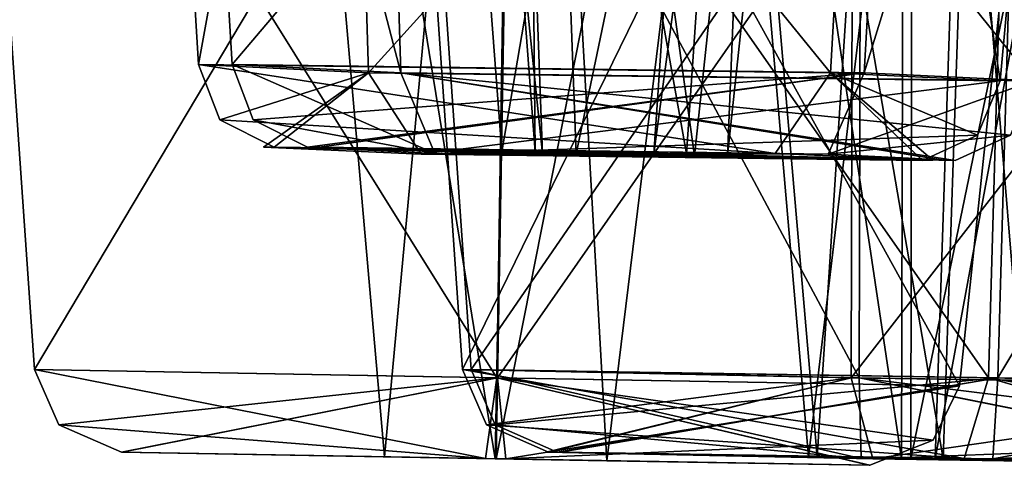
# Model space of a CAD drawing. Header units: inches. Extents: x 0.45 to 9.5, y -0.08 to 2.37.
# Tile 19 of 256: x 1.5459 to 1.6331, y -0.0119 to 0.0276. Entities that reach past the tile are written whole.
import ezdxf

# ---------------------------------------------------------------- set-up
doc = ezdxf.new("R2010")
doc.units = ezdxf.units.IN
doc.header["$LTSCALE"] = 86.857513
doc.header["$MEASUREMENT"] = 0
for name, color, linetype in [('1896', 7, 'CONTINUOUS'), ('1897', 7, 'CONTINUOUS'), ('1898', 7, 'CONTINUOUS'), ('1899', 7, 'CONTINUOUS'), ('1900', 7, 'CONTINUOUS'), ('1901', 7, 'CONTINUOUS'), ('1902', 7, 'CONTINUOUS'), ('1919', 7, 'CONTINUOUS'), ('1920', 7, 'CONTINUOUS'), ('1921', 7, 'CONTINUOUS'), ('1922', 7, 'CONTINUOUS'), ('1923', 7, 'CONTINUOUS'), ('1924', 7, 'CONTINUOUS'), ('1925', 7, 'CONTINUOUS'), ('2356', 7, 'CONTINUOUS'), ('2357', 7, 'CONTINUOUS'), ('2358', 7, 'CONTINUOUS'), ('2359', 7, 'CONTINUOUS'), ('2360', 7, 'CONTINUOUS'), ('2361', 7, 'CONTINUOUS'), ('2362', 7, 'CONTINUOUS'), ('485', 7, 'CONTINUOUS'), ('486', 7, 'CONTINUOUS'), ('487', 7, 'CONTINUOUS'), ('488', 7, 'CONTINUOUS'), ('489', 7, 'CONTINUOUS'), ('490', 7, 'CONTINUOUS'), ('491', 7, 'CONTINUOUS'), ('5', 7, 'CONTINUOUS'), ('830', 7, 'CONTINUOUS'), ('831', 7, 'CONTINUOUS'), ('832', 7, 'CONTINUOUS'), ('833', 7, 'CONTINUOUS'), ('834', 7, 'CONTINUOUS'), ('835', 7, 'CONTINUOUS'), ('836', 7, 'CONTINUOUS')]:
    doc.layers.add(name, color=color, linetype=linetype)

msp = doc.modelspace()

# ---------------------------------------------------------------- linework, layer by layer
at = {"layer": '1896', "linetype": 'CONTINUOUS'}
for points in [[(1.590429, 0.119917, -4.453744), (1.566771, 0.119711, -4.430128), (1.588023, -0.011282, -4.439932), (1.590429, 0.119917, -4.453744)], [(1.588023, -0.011282, -4.439932), (1.566771, 0.119711, -4.430128), (1.578217, -0.011111, -4.430119), (1.588023, -0.011282, -4.439932)], [(1.597899, -0.011455, -4.430104), (1.590429, 0.119917, -4.453744), (1.588023, -0.011282, -4.439932), (1.597899, -0.011455, -4.430104)], [(1.614054, 0.120121, -4.430092), (1.590429, 0.119917, -4.453744), (1.597899, -0.011455, -4.430104), (1.614054, 0.120121, -4.430092)]]:
    msp.add_3dface(points, dxfattribs=at)
at = {"layer": '1897', "linetype": 'CONTINUOUS'}
for points in [[(1.566771, 0.119711, -4.430128), (1.590394, 0.119917, -4.406476), (1.578217, -0.011111, -4.430119), (1.566771, 0.119711, -4.430128)], [(1.578217, -0.011111, -4.430119), (1.590394, 0.119917, -4.406476), (1.588092, -0.011284, -4.420292), (1.578217, -0.011111, -4.430119)], [(1.590394, 0.119917, -4.406476), (1.614054, 0.120121, -4.430092), (1.588092, -0.011284, -4.420292), (1.590394, 0.119917, -4.406476)], [(1.614054, 0.120121, -4.430092), (1.597899, -0.011455, -4.430104), (1.588092, -0.011284, -4.420292), (1.614054, 0.120121, -4.430092)]]:
    msp.add_3dface(points, dxfattribs=at)
at = {"layer": '1898', "linetype": 'CONTINUOUS'}
for points in [[(1.578217, -0.011111, -4.430119), (1.588092, -0.011284, -4.420292), (1.554923, -0.010704, -4.430137), (1.578217, -0.011111, -4.430119)], [(1.55497, -0.010705, -4.431884), (1.578217, -0.011111, -4.430119), (1.554923, -0.010704, -4.430137), (1.55497, -0.010705, -4.431884)], [(1.554923, -0.010704, -4.430137), (1.588092, -0.011284, -4.420292), (1.58716, -0.011268, -4.397009), (1.554923, -0.010704, -4.430137)], [(1.588023, -0.011282, -4.439932), (1.578217, -0.011111, -4.430119), (1.55497, -0.010705, -4.431884), (1.588023, -0.011282, -4.439932)], [(1.588955, -0.011298, -4.463215), (1.588023, -0.011282, -4.439932), (1.55497, -0.010705, -4.431884), (1.588955, -0.011298, -4.463215)], [(1.58716, -0.011268, -4.397009), (1.588092, -0.011284, -4.420292), (1.621145, -0.01186, -4.42834), (1.58716, -0.011268, -4.397009)], [(1.597899, -0.011455, -4.430104), (1.588023, -0.011282, -4.439932), (1.621193, -0.011861, -4.430087), (1.597899, -0.011455, -4.430104)], [(1.621193, -0.011861, -4.430087), (1.588023, -0.011282, -4.439932), (1.588955, -0.011298, -4.463215), (1.621193, -0.011861, -4.430087)], [(1.588092, -0.011284, -4.420292), (1.597899, -0.011455, -4.430104), (1.621145, -0.01186, -4.42834), (1.588092, -0.011284, -4.420292)], [(1.621145, -0.01186, -4.42834), (1.597899, -0.011455, -4.430104), (1.621193, -0.011861, -4.430087), (1.621145, -0.01186, -4.42834)]]:
    msp.add_3dface(points, dxfattribs=at)
at = {"layer": '1899', "linetype": 'CONTINUOUS'}
for points in [[(1.547205, -0.003381, -4.430143), (1.588214, -0.004096, -4.471096), (1.549366, -0.00827, -4.430141), (1.547205, -0.003381, -4.430143)], [(1.588214, -0.004096, -4.471096), (1.554923, -0.010704, -4.430137), (1.549366, -0.00827, -4.430141), (1.588214, -0.004096, -4.471096)], [(1.55497, -0.010705, -4.431884), (1.554923, -0.010704, -4.430137), (1.588214, -0.004096, -4.471096), (1.55497, -0.010705, -4.431884)], [(1.588955, -0.011298, -4.463215), (1.55497, -0.010705, -4.431884), (1.588214, -0.004096, -4.471096), (1.588955, -0.011298, -4.463215)], [(1.629161, -0.004811, -4.430081), (1.588955, -0.011298, -4.463215), (1.588214, -0.004096, -4.471096), (1.629161, -0.004811, -4.430081)], [(1.588955, -0.011298, -4.463215), (1.629161, -0.004811, -4.430081), (1.626831, -0.009623, -4.430083), (1.588955, -0.011298, -4.463215)], [(1.621193, -0.011861, -4.430087), (1.588955, -0.011298, -4.463215), (1.626831, -0.009623, -4.430083), (1.621193, -0.011861, -4.430087)]]:
    msp.add_3dface(points, dxfattribs=at)
at = {"layer": '1900', "linetype": 'CONTINUOUS'}
for points in [[(1.542094, 0.069712, -4.430146), (1.589349, 0.067451, -4.477355), (1.547205, -0.003381, -4.430143), (1.542094, 0.069712, -4.430146)], [(1.589349, 0.067451, -4.477355), (1.588214, -0.004096, -4.471096), (1.547205, -0.003381, -4.430143), (1.589349, 0.067451, -4.477355)], [(1.589349, 0.067451, -4.477355), (1.63652, 0.065203, -4.430075), (1.588214, -0.004096, -4.471096), (1.589349, 0.067451, -4.477355)], [(1.63652, 0.065203, -4.430075), (1.629161, -0.004811, -4.430081), (1.588214, -0.004096, -4.471096), (1.63652, 0.065203, -4.430075)]]:
    msp.add_3dface(points, dxfattribs=at)
at = {"layer": '1901', "linetype": 'CONTINUOUS'}
for points in [[(1.589278, 0.067451, -4.382867), (1.542094, 0.069712, -4.430146), (1.588152, -0.004096, -4.389128), (1.589278, 0.067451, -4.382867)], [(1.542094, 0.069712, -4.430146), (1.547205, -0.003381, -4.430143), (1.588152, -0.004096, -4.389128), (1.542094, 0.069712, -4.430146)], [(1.629161, -0.004811, -4.430081), (1.589278, 0.067451, -4.382867), (1.588152, -0.004096, -4.389128), (1.629161, -0.004811, -4.430081)], [(1.63652, 0.065203, -4.430075), (1.589278, 0.067451, -4.382867), (1.629161, -0.004811, -4.430081), (1.63652, 0.065203, -4.430075)]]:
    msp.add_3dface(points, dxfattribs=at)
at = {"layer": '1902', "linetype": 'CONTINUOUS'}
for points in [[(1.58716, -0.011268, -4.397009), (1.547205, -0.003381, -4.430143), (1.549366, -0.00827, -4.430141), (1.58716, -0.011268, -4.397009)], [(1.547205, -0.003381, -4.430143), (1.58716, -0.011268, -4.397009), (1.588152, -0.004096, -4.389128), (1.547205, -0.003381, -4.430143)], [(1.58716, -0.011268, -4.397009), (1.621145, -0.01186, -4.42834), (1.588152, -0.004096, -4.389128), (1.58716, -0.011268, -4.397009)], [(1.621193, -0.011861, -4.430087), (1.626831, -0.009623, -4.430083), (1.588152, -0.004096, -4.389128), (1.621193, -0.011861, -4.430087)], [(1.621145, -0.01186, -4.42834), (1.621193, -0.011861, -4.430087), (1.588152, -0.004096, -4.389128), (1.621145, -0.01186, -4.42834)], [(1.626831, -0.009623, -4.430083), (1.629161, -0.004811, -4.430081), (1.588152, -0.004096, -4.389128), (1.626831, -0.009623, -4.430083)], [(1.554923, -0.010704, -4.430137), (1.58716, -0.011268, -4.397009), (1.549366, -0.00827, -4.430141), (1.554923, -0.010704, -4.430137)]]:
    msp.add_3dface(points, dxfattribs=at)
at = {"layer": '1919', "linetype": 'CONTINUOUS'}
for points in [[(1.632138, 0.119917, -4.957934), (1.605224, 0.119711, -4.938108), (1.6277, -0.011282, -4.944635), (1.632138, 0.119917, -4.957934)], [(1.6277, -0.011282, -4.944635), (1.605224, 0.119711, -4.938108), (1.61654, -0.011111, -4.936393), (1.6277, -0.011282, -4.944635)], [(1.636, -0.011455, -4.933445), (1.632138, 0.119917, -4.957934), (1.6277, -0.011282, -4.944635), (1.636, -0.011455, -4.933445)], [(1.651973, 0.120121, -4.931025), (1.632138, 0.119917, -4.957934), (1.636, -0.011455, -4.933445), (1.651973, 0.120121, -4.931025)]]:
    msp.add_3dface(points, dxfattribs=at)
at = {"layer": '1920', "linetype": 'CONTINUOUS'}
for points in [[(1.605224, 0.119711, -4.938108), (1.625058, 0.119917, -4.911199), (1.61654, -0.011111, -4.936393), (1.605224, 0.119711, -4.938108)], [(1.61654, -0.011111, -4.936393), (1.625058, 0.119917, -4.911199), (1.62484, -0.011284, -4.925204), (1.61654, -0.011111, -4.936393)], [(1.625058, 0.119917, -4.911199), (1.651973, 0.120121, -4.931025), (1.62484, -0.011284, -4.925204), (1.625058, 0.119917, -4.911199)], [(1.651973, 0.120121, -4.931025), (1.636, -0.011455, -4.933445), (1.62484, -0.011284, -4.925204), (1.651973, 0.120121, -4.931025)]]:
    msp.add_3dface(points, dxfattribs=at)
at = {"layer": '1921', "linetype": 'CONTINUOUS'}
for points in [[(1.61654, -0.011111, -4.936393), (1.62484, -0.011284, -4.925204), (1.593509, -0.010704, -4.939883), (1.61654, -0.011111, -4.936393)], [(1.593816, -0.010705, -4.941603), (1.61654, -0.011111, -4.936393), (1.593509, -0.010704, -4.939883), (1.593816, -0.010705, -4.941603)], [(1.593509, -0.010704, -4.939883), (1.62484, -0.011284, -4.925204), (1.620449, -0.011268, -4.90232), (1.593509, -0.010704, -4.939883)], [(1.6277, -0.011282, -4.944635), (1.61654, -0.011111, -4.936393), (1.593816, -0.010705, -4.941603), (1.6277, -0.011282, -4.944635)], [(1.632092, -0.011298, -4.967519), (1.6277, -0.011282, -4.944635), (1.593816, -0.010705, -4.941603), (1.632092, -0.011298, -4.967519)], [(1.620449, -0.011268, -4.90232), (1.62484, -0.011284, -4.925204), (1.658724, -0.01186, -4.928236), (1.620449, -0.011268, -4.90232)], [(1.62484, -0.011284, -4.925204), (1.636, -0.011455, -4.933445), (1.658724, -0.01186, -4.928236), (1.62484, -0.011284, -4.925204)], [(1.636, -0.011455, -4.933445), (1.6277, -0.011282, -4.944635), (1.659031, -0.011861, -4.929956), (1.636, -0.011455, -4.933445)], [(1.659031, -0.011861, -4.929956), (1.6277, -0.011282, -4.944635), (1.632092, -0.011298, -4.967519), (1.659031, -0.011861, -4.929956)]]:
    msp.add_3dface(points, dxfattribs=at)
at = {"layer": '1922', "linetype": 'CONTINUOUS'}
for points in [[(1.585879, -0.003381, -4.941038), (1.632533, -0.004096, -4.975422), (1.588015, -0.00827, -4.940715), (1.585879, -0.003381, -4.941038)], [(1.632533, -0.004096, -4.975422), (1.593509, -0.010704, -4.939883), (1.588015, -0.00827, -4.940715), (1.632533, -0.004096, -4.975422)], [(1.593816, -0.010705, -4.941603), (1.593509, -0.010704, -4.939883), (1.632533, -0.004096, -4.975422), (1.593816, -0.010705, -4.941603)], [(1.632092, -0.011298, -4.967519), (1.593816, -0.010705, -4.941603), (1.632533, -0.004096, -4.975422), (1.632092, -0.011298, -4.967519)], [(1.66691, -0.004811, -4.928763), (1.632092, -0.011298, -4.967519), (1.632533, -0.004096, -4.975422), (1.66691, -0.004811, -4.928763)], [(1.632092, -0.011298, -4.967519), (1.66691, -0.004811, -4.928763), (1.664606, -0.009623, -4.929112), (1.632092, -0.011298, -4.967519)], [(1.659031, -0.011861, -4.929956), (1.632092, -0.011298, -4.967519), (1.664606, -0.009623, -4.929112), (1.659031, -0.011861, -4.929956)]]:
    msp.add_3dface(points, dxfattribs=at)
at = {"layer": '1923', "linetype": 'CONTINUOUS'}
for points in [[(1.580825, 0.069712, -4.941804), (1.634588, 0.067451, -4.981442), (1.585879, -0.003381, -4.941038), (1.580825, 0.069712, -4.941804)], [(1.634588, 0.067451, -4.981442), (1.632533, -0.004096, -4.975422), (1.585879, -0.003381, -4.941038), (1.634588, 0.067451, -4.981442)], [(1.634588, 0.067451, -4.981442), (1.674186, 0.065203, -4.92766), (1.632533, -0.004096, -4.975422), (1.634588, 0.067451, -4.981442)], [(1.674186, 0.065203, -4.92766), (1.66691, -0.004811, -4.928763), (1.632533, -0.004096, -4.975422), (1.674186, 0.065203, -4.92766)]]:
    msp.add_3dface(points, dxfattribs=at)
at = {"layer": '1924', "linetype": 'CONTINUOUS'}
for points in [[(1.620435, 0.067451, -4.88802), (1.580825, 0.069712, -4.941804), (1.620255, -0.004096, -4.894379), (1.620435, 0.067451, -4.88802)], [(1.580825, 0.069712, -4.941804), (1.585879, -0.003381, -4.941038), (1.620255, -0.004096, -4.894379), (1.580825, 0.069712, -4.941804)], [(1.66691, -0.004811, -4.928763), (1.620435, 0.067451, -4.88802), (1.620255, -0.004096, -4.894379), (1.66691, -0.004811, -4.928763)], [(1.674186, 0.065203, -4.92766), (1.620435, 0.067451, -4.88802), (1.66691, -0.004811, -4.928763), (1.674186, 0.065203, -4.92766)]]:
    msp.add_3dface(points, dxfattribs=at)
at = {"layer": '1925', "linetype": 'CONTINUOUS'}
for points in [[(1.620449, -0.011268, -4.90232), (1.585879, -0.003381, -4.941038), (1.588015, -0.00827, -4.940715), (1.620449, -0.011268, -4.90232)], [(1.585879, -0.003381, -4.941038), (1.620449, -0.011268, -4.90232), (1.620255, -0.004096, -4.894379), (1.585879, -0.003381, -4.941038)], [(1.659031, -0.011861, -4.929956), (1.664606, -0.009623, -4.929112), (1.620255, -0.004096, -4.894379), (1.659031, -0.011861, -4.929956)], [(1.620449, -0.011268, -4.90232), (1.658724, -0.01186, -4.928236), (1.620255, -0.004096, -4.894379), (1.620449, -0.011268, -4.90232)], [(1.658724, -0.01186, -4.928236), (1.659031, -0.011861, -4.929956), (1.620255, -0.004096, -4.894379), (1.658724, -0.01186, -4.928236)], [(1.664606, -0.009623, -4.929112), (1.66691, -0.004811, -4.928763), (1.620255, -0.004096, -4.894379), (1.664606, -0.009623, -4.929112)], [(1.593509, -0.010704, -4.939883), (1.620449, -0.011268, -4.90232), (1.588015, -0.00827, -4.940715), (1.593509, -0.010704, -4.939883)]]:
    msp.add_3dface(points, dxfattribs=at)
at = {"layer": '2356', "linetype": 'CONTINUOUS'}
for points in [[(1.624332, 0.119917, -3.948969), (1.604458, 0.119711, -3.922091), (1.624012, -0.011282, -3.934953), (1.624332, 0.119917, -3.948969)], [(1.624012, -0.011282, -3.934953), (1.604458, 0.119711, -3.922091), (1.615777, -0.011111, -3.923788), (1.624012, -0.011282, -3.934953)], [(1.635242, -0.011455, -3.926707), (1.624332, 0.119917, -3.948969), (1.624012, -0.011282, -3.934953), (1.635242, -0.011455, -3.926707)], [(1.651218, 0.120121, -3.929103), (1.624332, 0.119917, -3.948969), (1.635242, -0.011455, -3.926707), (1.651218, 0.120121, -3.929103)]]:
    msp.add_3dface(points, dxfattribs=at)
at = {"layer": '2357', "linetype": 'CONTINUOUS'}
for points in [[(1.604458, 0.119711, -3.922091), (1.631343, 0.119917, -3.902224), (1.615777, -0.011111, -3.923788), (1.604458, 0.119711, -3.922091)], [(1.615777, -0.011111, -3.923788), (1.631343, 0.119917, -3.902224), (1.627007, -0.011284, -3.915542), (1.615777, -0.011111, -3.923788)], [(1.631343, 0.119917, -3.902224), (1.651218, 0.120121, -3.929103), (1.627007, -0.011284, -3.915542), (1.631343, 0.119917, -3.902224)], [(1.651218, 0.120121, -3.929103), (1.635242, -0.011455, -3.926707), (1.627007, -0.011284, -3.915542), (1.651218, 0.120121, -3.929103)]]:
    msp.add_3dface(points, dxfattribs=at)
at = {"layer": '2358', "linetype": 'CONTINUOUS'}
for points in [[(1.592527, -0.010705, -3.922068), (1.615777, -0.011111, -3.923788), (1.592741, -0.010704, -3.920334), (1.592527, -0.010705, -3.922068)], [(1.624012, -0.011282, -3.934953), (1.615777, -0.011111, -3.923788), (1.592527, -0.010705, -3.922068), (1.624012, -0.011282, -3.934953)], [(1.621463, -0.011298, -3.958115), (1.624012, -0.011282, -3.934953), (1.592527, -0.010705, -3.922068), (1.621463, -0.011298, -3.958115)], [(1.615777, -0.011111, -3.923788), (1.627007, -0.011284, -3.915542), (1.592741, -0.010704, -3.920334), (1.615777, -0.011111, -3.923788)], [(1.592741, -0.010704, -3.920334), (1.627007, -0.011284, -3.915542), (1.629555, -0.011268, -3.89238), (1.592741, -0.010704, -3.920334)], [(1.658278, -0.011861, -3.930161), (1.624012, -0.011282, -3.934953), (1.621463, -0.011298, -3.958115), (1.658278, -0.011861, -3.930161)], [(1.635242, -0.011455, -3.926707), (1.624012, -0.011282, -3.934953), (1.658278, -0.011861, -3.930161), (1.635242, -0.011455, -3.926707)], [(1.629555, -0.011268, -3.89238), (1.627007, -0.011284, -3.915542), (1.658491, -0.01186, -3.928427), (1.629555, -0.011268, -3.89238)], [(1.627007, -0.011284, -3.915542), (1.635242, -0.011455, -3.926707), (1.658491, -0.01186, -3.928427), (1.627007, -0.011284, -3.915542)]]:
    msp.add_3dface(points, dxfattribs=at)
at = {"layer": '2359', "linetype": 'CONTINUOUS'}
for points in [[(1.585109, -0.003381, -3.919189), (1.619556, -0.004096, -3.965797), (1.587246, -0.00827, -3.91951), (1.585109, -0.003381, -3.919189)], [(1.619556, -0.004096, -3.965797), (1.592741, -0.010704, -3.920334), (1.587246, -0.00827, -3.91951), (1.619556, -0.004096, -3.965797)], [(1.621463, -0.011298, -3.958115), (1.592527, -0.010705, -3.922068), (1.619556, -0.004096, -3.965797), (1.621463, -0.011298, -3.958115)], [(1.592527, -0.010705, -3.922068), (1.592741, -0.010704, -3.920334), (1.619556, -0.004096, -3.965797), (1.592527, -0.010705, -3.922068)], [(1.666158, -0.004811, -3.931343), (1.621463, -0.011298, -3.958115), (1.619556, -0.004096, -3.965797), (1.666158, -0.004811, -3.931343)], [(1.621463, -0.011298, -3.958115), (1.666158, -0.004811, -3.931343), (1.663854, -0.009623, -3.930997), (1.621463, -0.011298, -3.958115)], [(1.658278, -0.011861, -3.930161), (1.621463, -0.011298, -3.958115), (1.663854, -0.009623, -3.930997), (1.658278, -0.011861, -3.930161)]]:
    msp.add_3dface(points, dxfattribs=at)
at = {"layer": '2360', "linetype": 'CONTINUOUS'}
for points in [[(1.580054, 0.069712, -3.918431), (1.619745, 0.067451, -3.972155), (1.585109, -0.003381, -3.919189), (1.580054, 0.069712, -3.918431)], [(1.619745, 0.067451, -3.972155), (1.619556, -0.004096, -3.965797), (1.585109, -0.003381, -3.919189), (1.619745, 0.067451, -3.972155)], [(1.619745, 0.067451, -3.972155), (1.673436, 0.065203, -3.932434), (1.619556, -0.004096, -3.965797), (1.619745, 0.067451, -3.972155)], [(1.673436, 0.065203, -3.932434), (1.666158, -0.004811, -3.931343), (1.619556, -0.004096, -3.965797), (1.673436, 0.065203, -3.932434)]]:
    msp.add_3dface(points, dxfattribs=at)
at = {"layer": '2361', "linetype": 'CONTINUOUS'}
for points in [[(1.633758, 0.067451, -3.878712), (1.580054, 0.069712, -3.918431), (1.631711, -0.004096, -3.884735), (1.633758, 0.067451, -3.878712)], [(1.580054, 0.069712, -3.918431), (1.585109, -0.003381, -3.919189), (1.631711, -0.004096, -3.884735), (1.580054, 0.069712, -3.918431)], [(1.666158, -0.004811, -3.931343), (1.633758, 0.067451, -3.878712), (1.631711, -0.004096, -3.884735), (1.666158, -0.004811, -3.931343)]]:
    msp.add_3dface(points, dxfattribs=at)
at = {"layer": '2362', "linetype": 'CONTINUOUS'}
for points in [[(1.629555, -0.011268, -3.89238), (1.585109, -0.003381, -3.919189), (1.587246, -0.00827, -3.91951), (1.629555, -0.011268, -3.89238)], [(1.585109, -0.003381, -3.919189), (1.629555, -0.011268, -3.89238), (1.631711, -0.004096, -3.884735), (1.585109, -0.003381, -3.919189)], [(1.629555, -0.011268, -3.89238), (1.658491, -0.01186, -3.928427), (1.631711, -0.004096, -3.884735), (1.629555, -0.011268, -3.89238)], [(1.658278, -0.011861, -3.930161), (1.663854, -0.009623, -3.930997), (1.631711, -0.004096, -3.884735), (1.658278, -0.011861, -3.930161)], [(1.658491, -0.01186, -3.928427), (1.658278, -0.011861, -3.930161), (1.631711, -0.004096, -3.884735), (1.658491, -0.01186, -3.928427)], [(1.663854, -0.009623, -3.930997), (1.666158, -0.004811, -3.931343), (1.631711, -0.004096, -3.884735), (1.663854, -0.009623, -3.930997)], [(1.592741, -0.010704, -3.920334), (1.629555, -0.011268, -3.89238), (1.587246, -0.00827, -3.91951), (1.592741, -0.010704, -3.920334)]]:
    msp.add_3dface(points, dxfattribs=at)
at = {"layer": '485', "linetype": 'CONTINUOUS'}
for points in [[(1.613957, 0.146987, -6.398893), (1.581655, 0.146782, -6.390268), (1.604965, 0.015749, -6.388131), (1.613957, 0.146987, -6.398893)], [(1.604965, 0.015749, -6.388131), (1.581655, 0.146782, -6.390268), (1.591565, 0.01592, -6.384536), (1.604965, 0.015749, -6.388131)], [(1.608603, 0.015576, -6.374682), (1.613957, 0.146987, -6.398893), (1.604965, 0.015749, -6.388131), (1.608603, 0.015576, -6.374682)], [(1.622592, 0.147192, -6.366592), (1.613957, 0.146987, -6.398893), (1.608603, 0.015576, -6.374682), (1.622592, 0.147192, -6.366592)]]:
    msp.add_3dface(points, dxfattribs=at)
at = {"layer": '486', "linetype": 'CONTINUOUS'}
for points in [[(1.581655, 0.146782, -6.390268), (1.590289, 0.146987, -6.357968), (1.591565, 0.01592, -6.384536), (1.581655, 0.146782, -6.390268)], [(1.590289, 0.146987, -6.357968), (1.622592, 0.147192, -6.366592), (1.595204, 0.015748, -6.371088), (1.590289, 0.146987, -6.357968)], [(1.591565, 0.01592, -6.384536), (1.590289, 0.146987, -6.357968), (1.595204, 0.015748, -6.371088), (1.591565, 0.01592, -6.384536)], [(1.622592, 0.147192, -6.366592), (1.608603, 0.015576, -6.374682), (1.595204, 0.015748, -6.371088), (1.622592, 0.147192, -6.366592)]]:
    msp.add_3dface(points, dxfattribs=at)
at = {"layer": '487', "linetype": 'CONTINUOUS'}
for points in [[(1.591565, 0.01592, -6.384536), (1.595204, 0.015748, -6.371088), (1.571395, 0.016327, -6.396202), (1.591565, 0.01592, -6.384536)], [(1.572429, 0.016326, -6.397874), (1.591565, 0.01592, -6.384536), (1.571395, 0.016327, -6.396202), (1.572429, 0.016326, -6.397874)], [(1.571395, 0.016327, -6.396202), (1.595204, 0.015748, -6.371088), (1.582659, 0.015765, -6.351441), (1.571395, 0.016327, -6.396202)], [(1.604965, 0.015749, -6.388131), (1.591565, 0.01592, -6.384536), (1.572429, 0.016326, -6.397874), (1.604965, 0.015749, -6.388131)], [(1.61751, 0.015731, -6.407778), (1.604965, 0.015749, -6.388131), (1.572429, 0.016326, -6.397874), (1.61751, 0.015731, -6.407778)], [(1.582659, 0.015765, -6.351441), (1.595204, 0.015748, -6.371088), (1.62774, 0.015171, -6.361345), (1.582659, 0.015765, -6.351441)], [(1.595204, 0.015748, -6.371088), (1.608603, 0.015576, -6.374682), (1.62774, 0.015171, -6.361345), (1.595204, 0.015748, -6.371088)], [(1.608603, 0.015576, -6.374682), (1.604965, 0.015749, -6.388131), (1.628774, 0.01517, -6.363017), (1.608603, 0.015576, -6.374682)], [(1.628774, 0.01517, -6.363017), (1.604965, 0.015749, -6.388131), (1.61751, 0.015731, -6.407778), (1.628774, 0.01517, -6.363017)], [(1.62774, 0.015171, -6.361345), (1.608603, 0.015576, -6.374682), (1.628774, 0.01517, -6.363017), (1.62774, 0.015171, -6.361345)]]:
    msp.add_3dface(points, dxfattribs=at)
at = {"layer": '488', "linetype": 'CONTINUOUS'}
for points in [[(1.564714, 0.02365, -6.400066), (1.582659, 0.015765, -6.351441), (1.579671, 0.022935, -6.344063), (1.564714, 0.02365, -6.400066)], [(1.582659, 0.015765, -6.351441), (1.564714, 0.02365, -6.400066), (1.566585, 0.018761, -6.398984), (1.582659, 0.015765, -6.351441)], [(1.582659, 0.015765, -6.351441), (1.62774, 0.015171, -6.361345), (1.579671, 0.022935, -6.344063), (1.582659, 0.015765, -6.351441)], [(1.62774, 0.015171, -6.361345), (1.628774, 0.01517, -6.363017), (1.579671, 0.022935, -6.344063), (1.62774, 0.015171, -6.361345)], [(1.579671, 0.022935, -6.344063), (1.628774, 0.01517, -6.363017), (1.633654, 0.017408, -6.360194), (1.579671, 0.022935, -6.344063)], [(1.635672, 0.02222, -6.359027), (1.579671, 0.022935, -6.344063), (1.633654, 0.017408, -6.360194), (1.635672, 0.02222, -6.359027)], [(1.571395, 0.016327, -6.396202), (1.582659, 0.015765, -6.351441), (1.566585, 0.018761, -6.398984), (1.571395, 0.016327, -6.396202)]]:
    msp.add_3dface(points, dxfattribs=at)
at = {"layer": '489', "linetype": 'CONTINUOUS'}
for points in [[(1.57748, 0.094492, -6.338097), (1.56026, 0.097244, -6.402642), (1.579671, 0.022935, -6.344063), (1.57748, 0.094492, -6.338097)], [(1.56026, 0.097244, -6.402642), (1.564714, 0.02365, -6.400066), (1.579671, 0.022935, -6.344063), (1.56026, 0.097244, -6.402642)], [(1.641998, 0.091756, -6.355368), (1.57748, 0.094492, -6.338097), (1.635672, 0.02222, -6.359027), (1.641998, 0.091756, -6.355368)], [(1.57748, 0.094492, -6.338097), (1.579671, 0.022935, -6.344063), (1.635672, 0.02222, -6.359027), (1.57748, 0.094492, -6.338097)]]:
    msp.add_3dface(points, dxfattribs=at)
at = {"layer": '490', "linetype": 'CONTINUOUS'}
for points in [[(1.56026, 0.097244, -6.402642), (1.624793, 0.094492, -6.419905), (1.564714, 0.02365, -6.400066), (1.56026, 0.097244, -6.402642)], [(1.564714, 0.02365, -6.400066), (1.624793, 0.094492, -6.419905), (1.620715, 0.022935, -6.415031), (1.564714, 0.02365, -6.400066)], [(1.624793, 0.094492, -6.419905), (1.641998, 0.091756, -6.355368), (1.620715, 0.022935, -6.415031), (1.624793, 0.094492, -6.419905)], [(1.641998, 0.091756, -6.355368), (1.635672, 0.02222, -6.359027), (1.620715, 0.022935, -6.415031), (1.641998, 0.091756, -6.355368)]]:
    msp.add_3dface(points, dxfattribs=at)
at = {"layer": '491', "linetype": 'CONTINUOUS'}
for points in [[(1.566585, 0.018761, -6.398984), (1.564714, 0.02365, -6.400066), (1.620715, 0.022935, -6.415031), (1.566585, 0.018761, -6.398984)], [(1.571395, 0.016327, -6.396202), (1.566585, 0.018761, -6.398984), (1.620715, 0.022935, -6.415031), (1.571395, 0.016327, -6.396202)], [(1.572429, 0.016326, -6.397874), (1.571395, 0.016327, -6.396202), (1.620715, 0.022935, -6.415031), (1.572429, 0.016326, -6.397874)], [(1.61751, 0.015731, -6.407778), (1.572429, 0.016326, -6.397874), (1.620715, 0.022935, -6.415031), (1.61751, 0.015731, -6.407778)], [(1.635672, 0.02222, -6.359027), (1.61751, 0.015731, -6.407778), (1.620715, 0.022935, -6.415031), (1.635672, 0.02222, -6.359027)], [(1.61751, 0.015731, -6.407778), (1.635672, 0.02222, -6.359027), (1.633654, 0.017408, -6.360194), (1.61751, 0.015731, -6.407778)], [(1.628774, 0.01517, -6.363017), (1.61751, 0.015731, -6.407778), (1.633654, 0.017408, -6.360194), (1.628774, 0.01517, -6.363017)]]:
    msp.add_3dface(points, dxfattribs=at)
at = {"layer": '5', "linetype": 'CONTINUOUS'}
for points in [[(3.636909, 0.004493, -4.381323), (4.148483, -0.001896, -4.380937), (1.077427, 0.094492, -4.383245), (3.636909, 0.004493, -4.381323)], [(1.077427, 0.094492, -4.383245), (4.148483, -0.001896, -4.380937), (1.104293, 0.094492, -3.96856), (1.077427, 0.094492, -4.383245)], [(3.124847, 0.01429, -4.383062), (3.636909, 0.004493, -4.381323), (1.077427, 0.094492, -4.383245), (3.124847, 0.01429, -4.383062)], [(2.612968, 0.027807, -4.382094), (3.124847, 0.01429, -4.383062), (1.077427, 0.094492, -4.383245), (2.612968, 0.027807, -4.382094)], [(4.148483, -0.001896, -4.380937), (4.660317, -0.005137, -4.380544), (1.104293, 0.094492, -3.96856), (4.148483, -0.001896, -4.380937)], [(4.660317, -0.005137, -4.380544), (1.157229, 0.091756, -3.927833), (1.104293, 0.094492, -3.96856), (4.660317, -0.005137, -4.380544)], [(4.148554, -0.001896, -4.475427), (3.636481, 0.0045, -4.475813), (1.104989, 0.094492, -4.892393), (4.148554, -0.001896, -4.475427)], [(1.157987, 0.091756, -4.933039), (4.148554, -0.001896, -4.475427), (1.104989, 0.094492, -4.892393), (1.157987, 0.091756, -4.933039)], [(3.636481, 0.0045, -4.475813), (3.124879, 0.014291, -4.474845), (1.104989, 0.094492, -4.892393), (3.636481, 0.0045, -4.475813)], [(3.124879, 0.014291, -4.474845), (2.613039, 0.027807, -4.476584), (1.104989, 0.094492, -4.892393), (3.124879, 0.014291, -4.474845)], [(3.175691, 0.014291, -3.994321), (3.143208, 0.015332, -3.938143), (1.197321, 0.094492, -3.467224), (3.175691, 0.014291, -3.994321)], [(3.143208, 0.015332, -3.938143), (1.25512, 0.091756, -3.433756), (1.197321, 0.094492, -3.467224), (3.143208, 0.015332, -3.938143)], [(2.674042, 0.027807, -3.89194), (3.175691, 0.014291, -3.994321), (1.197321, 0.094492, -3.467224), (2.674042, 0.027807, -3.89194)], [(3.176382, 0.01429, -4.8635), (2.674852, 0.027807, -4.966646), (1.198773, 0.094492, -5.393587), (3.176382, 0.01429, -4.8635)], [(1.256623, 0.091756, -5.426969), (3.176382, 0.01429, -4.8635), (1.198773, 0.094492, -5.393587), (1.256623, 0.091756, -5.426969)], [(3.199415, 0.01429, -3.905657), (1.725098, 0.067451, -3.477129), (1.221712, 0.094492, -3.375922), (3.199415, 0.01429, -3.905657)], [(1.25512, 0.091756, -3.433756), (3.199415, 0.01429, -3.905657), (1.221712, 0.094492, -3.375922), (1.25512, 0.091756, -3.433756)], [(1.726534, 0.067451, -5.382887), (3.143948, 0.015332, -4.919737), (1.223301, 0.094492, -5.484853), (1.726534, 0.067451, -5.382887)], [(3.143948, 0.015332, -4.919737), (1.256623, 0.091756, -5.426969), (1.223301, 0.094492, -5.484853), (3.143948, 0.015332, -4.919737)], [(2.289874, 0.045399, -3.402187), (3.733435, 0.004493, -3.926369), (1.35499, 0.094492, -2.98232), (2.289874, 0.045399, -3.402187)], [(3.733435, 0.004493, -3.926369), (1.416664, 0.091756, -2.956682), (1.35499, 0.094492, -2.98232), (3.733435, 0.004493, -3.926369)], [(3.733723, 0.0045, -4.930791), (3.673375, 0.005241, -4.902517), (1.357173, 0.094492, -5.878253), (3.733723, 0.0045, -4.930791)], [(3.673375, 0.005241, -4.902517), (2.291423, 0.045399, -5.456978), (1.357173, 0.094492, -5.878253), (3.673375, 0.005241, -4.902517)], [(1.418885, 0.091756, -5.903798), (3.733723, 0.0045, -4.930791), (1.357173, 0.094492, -5.878253), (1.418885, 0.091756, -5.903798)], [(3.350507, 0.01429, -5.314229), (4.235938, -0.001896, -4.800571), (1.57748, 0.094492, -6.338097), (3.350507, 0.01429, -5.314229)], [(4.235938, -0.001896, -4.800571), (1.946265, 0.067451, -5.941515), (1.57748, 0.094492, -6.338097), (4.235938, -0.001896, -4.800571)], [(2.463646, 0.045399, -5.825585), (3.350507, 0.01429, -5.314229), (1.57748, 0.094492, -6.338097), (2.463646, 0.045399, -5.825585)], [(3.395003, 0.01429, -3.463819), (4.28256, -0.001896, -3.973796), (1.621795, 0.094492, -2.440266), (3.395003, 0.01429, -3.463819)], [(4.28256, -0.001896, -3.973796), (2.149637, 0.067451, -2.561352), (1.621795, 0.094492, -2.440266), (4.28256, -0.001896, -3.973796)], [(2.508725, 0.045399, -2.951452), (3.395003, 0.01429, -3.463819), (1.621795, 0.094492, -2.440266), (2.508725, 0.045399, -2.951452)], [(4.660317, -0.005137, -4.380544), (1.619745, 0.067451, -3.972155), (1.157229, 0.091756, -3.927833), (4.660317, -0.005137, -4.380544)], [(1.620435, 0.067451, -4.88802), (4.148554, -0.001896, -4.475427), (1.157987, 0.091756, -4.933039), (1.620435, 0.067451, -4.88802)], [(3.143208, 0.015332, -3.938143), (3.199415, 0.01429, -3.905657), (1.25512, 0.091756, -3.433756), (3.143208, 0.015332, -3.938143)], [(3.143948, 0.015332, -4.919737), (3.176382, 0.01429, -4.8635), (1.256623, 0.091756, -5.426969), (3.143948, 0.015332, -4.919737)], [(3.733435, 0.004493, -3.926369), (2.797323, 0.027807, -3.511545), (1.416664, 0.091756, -2.956682), (3.733435, 0.004493, -3.926369)], [(2.798706, 0.027807, -5.346855), (3.733723, 0.0045, -4.930791), (1.418885, 0.091756, -5.903798), (2.798706, 0.027807, -5.346855)], [(4.660317, -0.005137, -4.380544), (1.673436, 0.065203, -3.932434), (1.619745, 0.067451, -3.972155), (4.660317, -0.005137, -4.380544)], [(4.660388, -0.005137, -4.475049), (4.148554, -0.001896, -4.475427), (1.620435, 0.067451, -4.88802), (4.660388, -0.005137, -4.475049)], [(1.674186, 0.065203, -4.92766), (4.660388, -0.005137, -4.475049), (1.620435, 0.067451, -4.88802), (1.674186, 0.065203, -4.92766)]]:
    msp.add_3dface(points, dxfattribs=at)
at = {"layer": '830', "linetype": 'CONTINUOUS'}
for points in [[(1.587382, 0.146987, -2.502255), (1.5787, 0.146782, -2.469967), (1.592206, 0.015749, -2.489086), (1.587382, 0.146987, -2.502255)], [(1.592206, 0.015749, -2.489086), (1.5787, 0.146782, -2.469967), (1.58862, 0.01592, -2.475684), (1.592206, 0.015749, -2.489086)], [(1.619674, 0.147192, -2.493582), (1.587382, 0.146987, -2.502255), (1.605672, 0.015576, -2.485513), (1.619674, 0.147192, -2.493582)], [(1.605672, 0.015576, -2.485513), (1.587382, 0.146987, -2.502255), (1.592206, 0.015749, -2.489086), (1.605672, 0.015576, -2.485513)]]:
    msp.add_3dface(points, dxfattribs=at)
at = {"layer": '831', "linetype": 'CONTINUOUS'}
for points in [[(1.5787, 0.146782, -2.469967), (1.61099, 0.146987, -2.461294), (1.58862, 0.01592, -2.475684), (1.5787, 0.146782, -2.469967)], [(1.58862, 0.01592, -2.475684), (1.61099, 0.146987, -2.461294), (1.602085, 0.015748, -2.472111), (1.58862, 0.01592, -2.475684)], [(1.61099, 0.146987, -2.461294), (1.619674, 0.147192, -2.493582), (1.602085, 0.015748, -2.472111), (1.61099, 0.146987, -2.461294)], [(1.619674, 0.147192, -2.493582), (1.605672, 0.015576, -2.485513), (1.602085, 0.015748, -2.472111), (1.619674, 0.147192, -2.493582)]]:
    msp.add_3dface(points, dxfattribs=at)
at = {"layer": '832', "linetype": 'CONTINUOUS'}
for points in [[(1.567501, 0.016326, -2.46578), (1.58862, 0.01592, -2.475684), (1.568431, 0.016327, -2.464049), (1.567501, 0.016326, -2.46578)], [(1.592206, 0.015749, -2.489086), (1.58862, 0.01592, -2.475684), (1.567501, 0.016326, -2.46578), (1.592206, 0.015749, -2.489086)], [(1.581464, 0.015731, -2.509774), (1.592206, 0.015749, -2.489086), (1.567501, 0.016326, -2.46578), (1.581464, 0.015731, -2.509774)], [(1.58862, 0.01592, -2.475684), (1.602085, 0.015748, -2.472111), (1.568431, 0.016327, -2.464049), (1.58862, 0.01592, -2.475684)], [(1.568431, 0.016327, -2.464049), (1.602085, 0.015748, -2.472111), (1.612828, 0.015765, -2.451423), (1.568431, 0.016327, -2.464049)], [(1.62586, 0.01517, -2.497148), (1.592206, 0.015749, -2.489086), (1.581464, 0.015731, -2.509774), (1.62586, 0.01517, -2.497148)], [(1.605672, 0.015576, -2.485513), (1.592206, 0.015749, -2.489086), (1.62586, 0.01517, -2.497148), (1.605672, 0.015576, -2.485513)], [(1.612828, 0.015765, -2.451423), (1.602085, 0.015748, -2.472111), (1.626791, 0.015171, -2.495417), (1.612828, 0.015765, -2.451423)], [(1.602085, 0.015748, -2.472111), (1.605672, 0.015576, -2.485513), (1.626791, 0.015171, -2.495417), (1.602085, 0.015748, -2.472111)], [(1.626791, 0.015171, -2.495417), (1.605672, 0.015576, -2.485513), (1.62586, 0.01517, -2.497148), (1.626791, 0.015171, -2.495417)]]:
    msp.add_3dface(points, dxfattribs=at)
at = {"layer": '833', "linetype": 'CONTINUOUS'}
for points in [[(1.561745, 0.02365, -2.460195), (1.612828, 0.015765, -2.451423), (1.617723, 0.022935, -2.445146), (1.561745, 0.02365, -2.460195)], [(1.612828, 0.015765, -2.451423), (1.561745, 0.02365, -2.460195), (1.563617, 0.018761, -2.461274), (1.612828, 0.015765, -2.451423)], [(1.612828, 0.015765, -2.451423), (1.626791, 0.015171, -2.495417), (1.617723, 0.022935, -2.445146), (1.612828, 0.015765, -2.451423)], [(1.626791, 0.015171, -2.495417), (1.62586, 0.01517, -2.497148), (1.617723, 0.022935, -2.445146), (1.626791, 0.015171, -2.495417)], [(1.617723, 0.022935, -2.445146), (1.62586, 0.01517, -2.497148), (1.630745, 0.017408, -2.499963), (1.617723, 0.022935, -2.445146)], [(1.632764, 0.02222, -2.501127), (1.617723, 0.022935, -2.445146), (1.630745, 0.017408, -2.499963), (1.632764, 0.02222, -2.501127)], [(1.568431, 0.016327, -2.464049), (1.612828, 0.015765, -2.451423), (1.563617, 0.018761, -2.461274), (1.568431, 0.016327, -2.464049)]]:
    msp.add_3dface(points, dxfattribs=at)
at = {"layer": '834', "linetype": 'CONTINUOUS'}
for points in [[(1.621795, 0.094492, -2.440266), (1.557286, 0.097244, -2.457626), (1.617723, 0.022935, -2.445146), (1.621795, 0.094492, -2.440266)], [(1.557286, 0.097244, -2.457626), (1.561745, 0.02365, -2.460195), (1.617723, 0.022935, -2.445146), (1.557286, 0.097244, -2.457626)], [(1.621795, 0.094492, -2.440266), (1.617723, 0.022935, -2.445146), (1.632764, 0.02222, -2.501127), (1.621795, 0.094492, -2.440266)], [(1.639096, 0.091756, -2.504776), (1.621795, 0.094492, -2.440266), (1.632764, 0.02222, -2.501127), (1.639096, 0.091756, -2.504776)]]:
    msp.add_3dface(points, dxfattribs=at)
at = {"layer": '835', "linetype": 'CONTINUOUS'}
for points in [[(1.557286, 0.097244, -2.457626), (1.574604, 0.094492, -2.522145), (1.561745, 0.02365, -2.460195), (1.557286, 0.097244, -2.457626)], [(1.561745, 0.02365, -2.460195), (1.574604, 0.094492, -2.522145), (1.576786, 0.022935, -2.516176), (1.561745, 0.02365, -2.460195)], [(1.574604, 0.094492, -2.522145), (1.639096, 0.091756, -2.504776), (1.576786, 0.022935, -2.516176), (1.574604, 0.094492, -2.522145)], [(1.639096, 0.091756, -2.504776), (1.632764, 0.02222, -2.501127), (1.576786, 0.022935, -2.516176), (1.639096, 0.091756, -2.504776)]]:
    msp.add_3dface(points, dxfattribs=at)
at = {"layer": '836', "linetype": 'CONTINUOUS'}
for points in [[(1.563617, 0.018761, -2.461274), (1.561745, 0.02365, -2.460195), (1.576786, 0.022935, -2.516176), (1.563617, 0.018761, -2.461274)], [(1.568431, 0.016327, -2.464049), (1.563617, 0.018761, -2.461274), (1.576786, 0.022935, -2.516176), (1.568431, 0.016327, -2.464049)], [(1.581464, 0.015731, -2.509774), (1.567501, 0.016326, -2.46578), (1.576786, 0.022935, -2.516176), (1.581464, 0.015731, -2.509774)], [(1.567501, 0.016326, -2.46578), (1.568431, 0.016327, -2.464049), (1.576786, 0.022935, -2.516176), (1.567501, 0.016326, -2.46578)], [(1.632764, 0.02222, -2.501127), (1.581464, 0.015731, -2.509774), (1.576786, 0.022935, -2.516176), (1.632764, 0.02222, -2.501127)], [(1.581464, 0.015731, -2.509774), (1.632764, 0.02222, -2.501127), (1.630745, 0.017408, -2.499963), (1.581464, 0.015731, -2.509774)], [(1.62586, 0.01517, -2.497148), (1.581464, 0.015731, -2.509774), (1.630745, 0.017408, -2.499963), (1.62586, 0.01517, -2.497148)]]:
    msp.add_3dface(points, dxfattribs=at)

doc.saveas('drawing.dxf')
